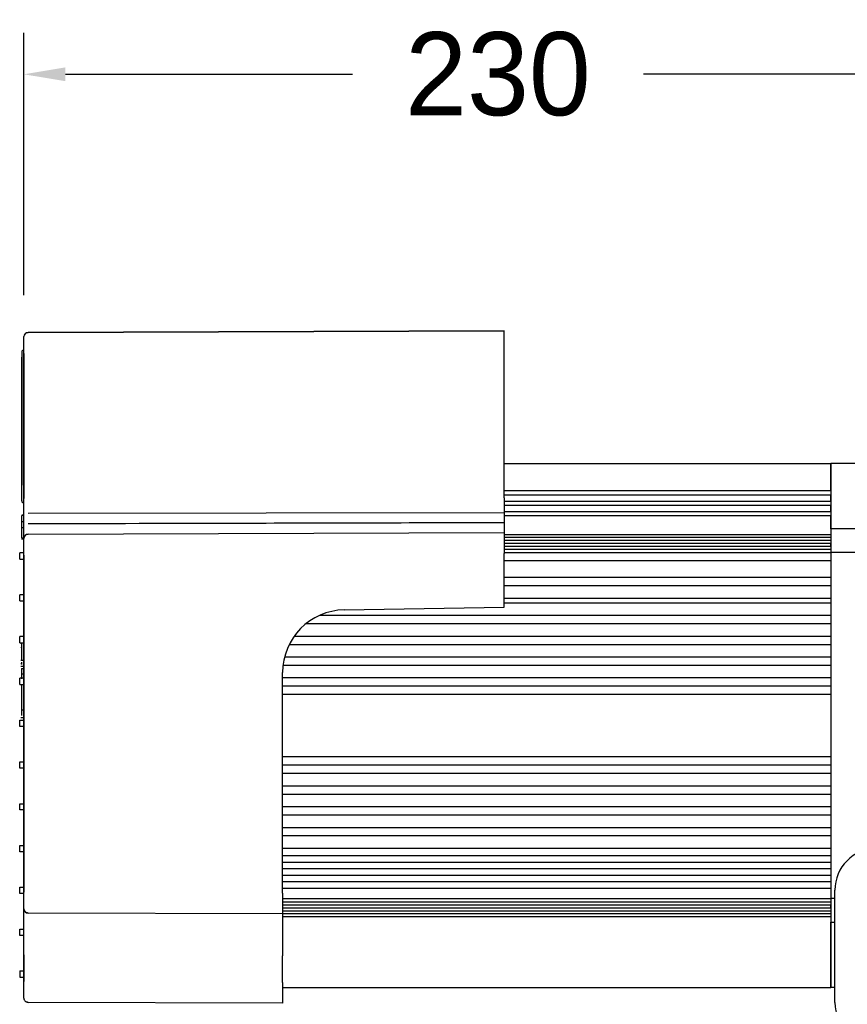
# Model space of a CAD drawing. Header units: millimetres. Extents: x 9131 to 12658, y 3907 to 6401.
# Tile 111 of 158: x 11007 to 11206, y 5764 to 6001. Entities that reach past the tile are written whole.
import ezdxf

# ---------------------------------------------------------------- set-up
doc = ezdxf.new("R2010")
doc.units = ezdxf.units.MM
doc.dimstyles.get("Standard").update_dxf_attribs({"dimtxt": 20, "dimasz": 10, "dimexe": 10, "dimexo": 10, "dimgap": 10, "dimtad": 0, "dimtih": 1, "dimtoh": 1, "dimdsep": 46, "dimtxsty": 'Standard', "dimcen": 0.09, "dimadec": 0, "dimazin": 0, "dimtfac": 1, "dimtofl": 0, "dimtmove": 0, "dimatfit": 3, "dimfxl": 0, "dimtolj": 1, "dimtzin": 0, "dimarcsym": 0})

# ---------------------------------------------------------------- blocks, each defined once
blk = doc.blocks.new('*D21')
at = {"color": 0, "lineweight": -2}
for p, q in [((11008.06, 5934.94), (11008.06, 5998.02)), ((11236.03, 5945.52), (11236.03, 5998.02)), ((11018.06, 5988.02), (11087.05, 5988.02)), ((11226.03, 5988.02), (11157.05, 5988.02))]:
    blk.add_line(p, q, dxfattribs=at)
at = {"color": 0, "lineweight": 18}
for points in [[(11018.06, 5989.69), (11018.06, 5986.36), (11008.06, 5988.02)], [(11226.03, 5989.69), (11226.03, 5986.36), (11236.03, 5988.02)]]:
    blk.add_solid(points, dxfattribs=at)
at = {"layer": 'Defpoints', "color": 0, "lineweight": 18}
for p in [(11236.03, 5988.02), (11236.03, 5935.52), (11008.06, 5924.94)]:
    blk.add_point(p, dxfattribs=at)
at = {"color": 0, "lineweight": 18, "insert": (11122.05, 5988.02), "char_height": 20, "attachment_point": 5}
blk.add_mtext('\\A1;230', dxfattribs=at)

msp = doc.modelspace()

# ---------------------------------------------------------------- linework, layer by layer
for p, q in [((11009.061, 5925.947), (11123.534, 5926.347)), ((11123.534, 5926.347), (11009.061, 5925.947)), ((11123.534, 5921.322), (11123.534, 5926.347)), ((11008.06, 5920.922), (11008.06, 5924.942)), ((11007.555, 5921.216), (11007.555, 5919.989)), ((11008.06, 5921.716), (11008.055, 5921.716)), ((11123.534, 5886.179), (11123.534, 5921.322)), ((11007.555, 5919.991), (11007.555, 5889.217)), ((11007.555, 5889.215), (11007.555, 5919.989)), ((11008.06, 5920.922), (11008.06, 5886.01)), ((11008.06, 5886.01), (11008.06, 5920.922)), ((11123.536, 5894.449), (11202.034, 5894.449)), ((11202.034, 5887.922), (11202.034, 5894.449)), ((11202.034, 5894.449), (11202.034, 5878.74)), ((11209.034, 5894.449), (11202.034, 5894.449)), ((11007.555, 5885.442), (11007.555, 5889.215)), ((11123.534, 5886.179), (11123.534, 5880.398)), ((11123.536, 5887.922), (11202.034, 5887.922)), ((11123.536, 5886.922), (11202.034, 5886.922)), ((11202.034, 5885.412), (11202.034, 5886.922)), ((11123.536, 5885.412), (11202.034, 5885.412)), ((11123.536, 5884.412), (11202.034, 5884.412)), ((11202.034, 5882.912), (11202.034, 5884.412)), ((11007.555, 5878.475), (11007.555, 5881.844)), ((11007.555, 5880.327), (11007.555, 5881.842)), ((11007.555, 5881.495), (11007.555, 5881.495)), ((11007.96, 5882.036), (11007.655, 5882.036)), ((11007.96, 5881.942), (11007.655, 5881.942)), ((11009.064, 5882.471), (11123.534, 5882.653)), ((11123.536, 5882.912), (11202.034, 5882.912)), ((11123.536, 5881.912), (11202.034, 5881.912)), ((11202.034, 5878.74), (11202.034, 5881.912)), ((11007.555, 5880.517), (11007.493, 5880.517)), ((11007.555, 5880.417), (11007.555, 5880.417)), ((11007.555, 5878.958), (11007.555, 5880.327)), ((11007.555, 5876.54), (11007.555, 5878.958)), ((11007.555, 5876.542), (11007.555, 5878.958)), ((11007.96, 5880.427), (11007.655, 5880.427)), ((11007.96, 5878.948), (11007.655, 5878.948)), ((11008.06, 5880.617), (11008.06, 5880.617)), ((11008.06, 5879.022), (11008.06, 5879.492)), ((11123.534, 5880.398), (11123.534, 5880.126)), ((11123.534, 5880.126), (11123.534, 5877.835)), ((11202.034, 5878.74), (11202.034, 5873.073)), ((11209.034, 5878.74), (11202.034, 5878.74)), ((11007.496, 5876.352), (11007.534, 5876.352)), ((11007.534, 5876.352), (11007.655, 5876.352)), ((11007.96, 5876.442), (11007.655, 5876.442)), ((11007.655, 5876.352), (11007.96, 5876.352)), ((11007.655, 5876.348), (11007.96, 5876.348)), ((11008.06, 5872.41), (11008.06, 5876.43)), ((11008.06, 5876.252), (11008.06, 5876.252)), ((11009.061, 5877.435), (11123.534, 5877.835)), ((11123.534, 5877.835), (11123.534, 5872.81)), ((11123.536, 5877.401), (11202.034, 5877.401)), ((11123.536, 5877.388), (11202.034, 5877.388)), ((11123.536, 5876.698), (11202.034, 5876.698)), ((11202.034, 5877.388), (11202.034, 5876.698)), ((11123.536, 5875.991), (11202.034, 5875.991)), ((11123.536, 5875.284), (11202.034, 5875.284)), ((11123.536, 5874.56), (11202.034, 5874.56)), ((11123.536, 5873.853), (11202.034, 5873.853)), ((11202.034, 5874.56), (11202.034, 5875.284)), ((11008.06, 5872.937), (11007.055, 5872.937)), ((11007.055, 5871.429), (11007.055, 5872.937)), ((11008.06, 5872.41), (11008.06, 5791.37)), ((11008.06, 5791.37), (11008.06, 5872.41)), ((11123.534, 5859.907), (11123.534, 5872.81)), ((11123.536, 5873.073), (11202.034, 5873.073)), ((11209.034, 5873.073), (11202.034, 5873.073)), ((11202.034, 5873.073), (11202.034, 5831.456)), ((11007.055, 5871.429), (11008.06, 5871.429)), ((11123.536, 5871.073), (11202.034, 5871.073)), ((11123.536, 5867.073), (11202.034, 5867.073)), ((11123.536, 5865.073), (11202.034, 5865.073)), ((11008.06, 5862.887), (11007.055, 5862.887)), ((11007.055, 5861.379), (11007.055, 5862.887)), ((11123.536, 5862.073), (11202.034, 5862.073)), ((11007.055, 5861.379), (11008.06, 5861.379)), ((11085.081, 5859.236), (11123.534, 5859.907)), ((11123.536, 5860.949), (11202.034, 5860.949)), ((11079.243, 5857.949), (11202.034, 5857.949)), ((11075.946, 5855.949), (11202.034, 5855.949)), ((11008.06, 5852.837), (11007.055, 5852.837)), ((11007.055, 5851.329), (11007.055, 5852.837)), ((11073.095, 5852.949), (11202.034, 5852.949)), ((11007.055, 5851.329), (11008.06, 5851.329)), ((11007.462, 5851.141), (11007.331, 5851.141)), ((11071.883, 5850.949), (11202.034, 5850.949)), ((11070.753, 5847.949), (11202.034, 5847.949)), ((11007.337, 5847.13), (11008.06, 5847.13)), ((11007.462, 5846.303), (11007.337, 5846.303)), ((11008.06, 5845.613), (11007.337, 5845.613)), ((11070.377, 5845.949), (11202.034, 5845.949)), ((11007.462, 5845.162), (11008.06, 5845.162)), ((11007.462, 5843.879), (11008.06, 5843.879)), ((11070.269, 5791.156), (11070.269, 5844.164)), ((11008.06, 5842.787), (11007.055, 5842.787)), ((11007.055, 5841.279), (11007.055, 5842.787)), ((11007.055, 5841.279), (11008.06, 5841.279)), ((11070.271, 5842.949), (11202.034, 5842.949)), ((11070.271, 5840.949), (11202.034, 5840.949)), ((11070.271, 5838.949), (11202.034, 5838.949)), ((11007.462, 5835.217), (11008.06, 5835.217)), ((11007.055, 5832.737), (11008.06, 5832.737)), ((11007.055, 5831.229), (11007.055, 5832.737)), ((11008.06, 5831.229), (11007.055, 5831.229)), ((11007.337, 5833.377), (11008.06, 5833.377)), ((11202.034, 5831.456), (11202.034, 5789.825)), ((11007.055, 5822.687), (11008.06, 5822.687)), ((11007.055, 5821.179), (11007.055, 5822.687)), ((11070.271, 5823.949), (11202.034, 5823.949)), ((11070.271, 5821.949), (11202.034, 5821.949)), ((11008.06, 5821.179), (11007.055, 5821.179)), ((11070.271, 5819.949), (11202.034, 5819.949)), ((11070.271, 5816.949), (11202.034, 5816.949)), ((11070.271, 5814.949), (11202.034, 5814.949)), ((11007.055, 5812.637), (11008.06, 5812.637)), ((11007.055, 5811.129), (11007.055, 5812.637)), ((11008.06, 5811.129), (11007.055, 5811.129)), ((11070.271, 5811.949), (11202.034, 5811.949)), ((11070.271, 5809.949), (11202.034, 5809.949)), ((11070.271, 5806.949), (11202.034, 5806.949)), ((11070.271, 5804.949), (11202.034, 5804.949)), ((11007.055, 5802.587), (11008.06, 5802.587)), ((11007.055, 5801.079), (11007.055, 5802.587)), ((11008.06, 5801.079), (11007.055, 5801.079)), ((11070.271, 5801.949), (11202.034, 5801.949)), ((11070.271, 5800.149), (11202.034, 5800.149)), ((11070.271, 5798.549), (11202.034, 5798.549)), ((11070.271, 5797.049), (11202.034, 5797.049)), ((11070.271, 5795.449), (11202.034, 5795.449)), ((11070.271, 5793.949), (11202.034, 5793.949)), ((11007.055, 5792.537), (11008.06, 5792.537)), ((11007.055, 5791.029), (11007.055, 5792.537)), ((11008.06, 5791.029), (11007.055, 5791.029)), ((11008.06, 5787.35), (11008.06, 5791.37)), ((11070.269, 5791.156), (11070.269, 5786.131)), ((11070.271, 5792.349), (11202.034, 5792.349)), ((11203.034, 5764.847), (11203.034, 5791.847)), ((11070.271, 5789.825), (11202.034, 5789.825)), ((11070.271, 5789.045), (11202.034, 5789.045)), ((11202.034, 5789.825), (11202.034, 5784.155)), ((11203.034, 5789.825), (11202.034, 5789.825)), ((11008.06, 5776.295), (11008.06, 5787.35)), ((11070.269, 5786.131), (11009.061, 5786.345)), ((11070.269, 5786.131), (11009.061, 5786.345)), ((11070.271, 5788.338), (11202.034, 5788.338)), ((11070.271, 5787.614), (11202.034, 5787.614)), ((11070.271, 5786.907), (11202.034, 5786.907)), ((11070.271, 5786.2), (11202.034, 5786.2)), ((11202.034, 5787.614), (11202.034, 5788.338)), ((11202.034, 5786.2), (11202.034, 5785.509)), ((11070.269, 5786.131), (11070.269, 5776.081)), ((11070.271, 5785.509), (11202.034, 5785.509)), ((11070.271, 5785.497), (11202.034, 5785.497)), ((11202.034, 5768.449), (11202.034, 5784.155)), ((11202.034, 5784.155), (11202.034, 5768.447)), ((11202.034, 5784.155), (11203.034, 5784.155)), ((11007.055, 5782.487), (11008.06, 5782.487)), ((11007.055, 5780.979), (11007.055, 5782.487)), ((11008.06, 5780.979), (11007.055, 5780.979)), ((11008.06, 5776.295), (11008.06, 5769.887)), ((11008.06, 5769.887), (11008.06, 5776.295)), ((11070.269, 5769.673), (11070.269, 5776.081)), ((11007.055, 5772.437), (11008.06, 5772.437)), ((11007.055, 5772.437), (11007.055, 5770.929)), ((11007.055, 5770.929), (11008.06, 5770.929)), ((11008.06, 5765.867), (11008.06, 5769.887)), ((11070.269, 5769.673), (11070.269, 5764.648)), ((11070.271, 5768.449), (11202.034, 5768.449)), ((11203.034, 5768.447), (11202.034, 5768.447)), ((11070.269, 5764.648), (11009.061, 5764.862)), ((11070.269, 5764.648), (11009.061, 5764.862))]:
    msp.add_line(p, q)
for centre, radius, start, end in [((11009.065, 5924.942), 1.005, 90.2, 180), ((11008.055, 5921.216), 0.5, 90, 180), ((11008.055, 5885.442), 0.5, 180, 270), ((11007.655, 5881.842), 0.1, 90, 180), ((11007.655, 5880.327), 0.1, 90, 180), ((11007.655, 5876.542), 0.1, 180, 270), ((11007.96, 5876.342), 0.1, 0, 90), ((11009.065, 5876.43), 1.005, 90.2, 180), ((11085.344, 5844.164), 15.075, 91, 180), ((11213.034, 5791.847), 10, 90, 180), ((11009.065, 5787.35), 1.005, 180, 269.8), ((11009.065, 5765.867), 1.005, 180, 201.30223), ((11009.065, 5765.867), 1.005, 221.27013, 269.8), ((11213.034, 5764.847), 10, 180, 270)]:
    msp.add_arc(centre, radius, start, end)
for centre, major_axis, ratio, start_param, end_param in [((11007.655, 5881.936), (-0.1, 0), 0.9999999, 4.7203601, 6.2814163), ((11007.655, 5881.936), (-0.1, 0), 0.999998, 4.7133468, 6.2808669), ((11007.96, 5882.136), (0.1, 0), 0.9999967, 4.7383937, 6.2867307), ((11007.96, 5882.136), (-0.1, 0), 1, 1.5923286, 3.1415786), ((11007.655, 5878.958), (0.1, 0), 0.1035606, 3.1415927, 4.712389), ((11007.655, 5876.452), (-0.1, 0), 0.9999946, 6.2826305, 7.8567178), ((11007.655, 5876.448), (-0.1, 0), 0.9999882, 0.0046223, 1.5780665), ((11007.96, 5876.248), (0.1, 0), 0.9999821, 0.0013817, 1.5810575), ((11007.96, 5876.252), (0.1, 0), 0.9999999, 0.0000039, 1.5717026)]:
    msp.add_ellipse(centre, major_axis=major_axis, ratio=ratio, start_param=start_param, end_param=end_param)
for points, degree, knots in [([(11009.061, 5925.947), (11009.061, 5925.947), (11009.061, 5925.947), (11009.061, 5925.947), (11009.061, 5925.946), (11009.061, 5925.945), (11009.061, 5925.944), (11009.061, 5925.943), (11009.061, 5925.941), (11009.061, 5925.939), (11009.061, 5925.937), (11009.061, 5925.934), (11009.061, 5925.931), (11009.061, 5925.928), (11009.061, 5925.925), (11009.061, 5925.921), (11009.061, 5925.918), (11009.061, 5925.914), (11009.061, 5925.909), (11009.061, 5925.905), (11009.061, 5925.9), (11009.061, 5925.895), (11009.061, 5925.889), (11009.061, 5925.884), (11009.061, 5925.878), (11009.061, 5925.872), (11009.061, 5925.865), (11009.061, 5925.859), (11009.061, 5925.855), (11009.061, 5925.853)], 3, [0, 0, 0, 0, 0.0373343, 0.0746685, 0.1120027, 0.1493369, 0.1866711, 0.2240053, 0.2613395, 0.2986736, 0.3360078, 0.3733419, 0.410676, 0.4480101, 0.4853442, 0.5226782, 0.5600123, 0.5973464, 0.6346804, 0.6720144, 0.7093484, 0.7466824, 0.7840164, 0.8213503, 0.8586843, 0.8960182, 0.9333521, 0.9706861, 1, 1, 1, 1]), ([(11009.061, 5925.848), (11008.966, 5925.865), (11008.779, 5925.867), (11008.501, 5925.772), (11008.269, 5925.577), (11008.167, 5925.403), (11008.127, 5925.305)], 3, [0, 0, 0, 0, 0.2442257, 0.4974427, 0.7522353, 1, 1, 1, 1]), ([(11008.06, 5879.492), (11008.06, 5880.123), (11008.06, 5880.881), (11008.06, 5881.255), (11008.06, 5881.654), (11008.06, 5882.052), (11008.06, 5882.888), (11008.06, 5883.755), (11008.06, 5884.646), (11008.06, 5885.098), (11008.06, 5885.553), (11008.06, 5886.01)], 2, [0, 0, 0, 0.25, 0.25, 0.375, 0.375, 0.5, 0.625, 0.75, 0.875, 0.875, 1, 1, 1]), ([(11008.06, 5876.43), (11008.06, 5876.43), (11008.06, 5876.688), (11008.06, 5876.94), (11008.06, 5877.272), (11008.06, 5877.679), (11008.06, 5877.92), (11008.06, 5878.405), (11008.06, 5879.022)], 2, [0, 0, 0, 0.25, 0.375, 0.5, 0.625, 0.75, 0.75, 1, 1, 1]), ([(11009.061, 5879.983), (11026.885, 5880.027), (11044.709, 5880.071), (11082.867, 5880.165), (11103.2, 5880.215), (11123.534, 5880.265)], 3, [0, 0, 0, 0, 0.4671104, 0.4671104, 1, 1, 1, 1]), ([(11009.061, 5877.336), (11008.966, 5877.353), (11008.779, 5877.355), (11008.501, 5877.26), (11008.269, 5877.066), (11008.167, 5876.891), (11008.127, 5876.793)], 3, [0, 0, 0, 0, 0.2442257, 0.4974427, 0.7522353, 1, 1, 1, 1]), ([(11009.061, 5877.435), (11009.061, 5877.435), (11009.061, 5877.435), (11009.061, 5877.435), (11009.061, 5877.434), (11009.061, 5877.433), (11009.061, 5877.432), (11009.061, 5877.431), (11009.061, 5877.429), (11009.061, 5877.427), (11009.061, 5877.425), (11009.061, 5877.422), (11009.061, 5877.419), (11009.061, 5877.416), (11009.061, 5877.413), (11009.061, 5877.41), (11009.061, 5877.406), (11009.061, 5877.402), (11009.061, 5877.397), (11009.061, 5877.393), (11009.061, 5877.388), (11009.061, 5877.383), (11009.061, 5877.377), (11009.061, 5877.372), (11009.061, 5877.366), (11009.061, 5877.36), (11009.061, 5877.353), (11009.061, 5877.347), (11009.061, 5877.343), (11009.061, 5877.341)], 3, [0, 0, 0, 0, 0.0373272, 0.0746545, 0.1119817, 0.149309, 0.1866363, 0.2239636, 0.2612909, 0.2986182, 0.3359455, 0.3732728, 0.4106001, 0.4479275, 0.4852548, 0.5225822, 0.5599095, 0.5972369, 0.6345643, 0.6718917, 0.7092191, 0.7465465, 0.7838739, 0.8212013, 0.8585288, 0.8958562, 0.9331837, 0.9705111, 1, 1, 1, 1]), ([(11007.462, 5851.397), (11007.462, 5851.397), (11007.462, 5850.442), (11007.462, 5848.102), (11007.462, 5847.158), (11007.462, 5847.131)], 3, [0, 0, 0, 0, 0.50364, 0.50364, 1, 1, 1, 1]), ([(11007.462, 5850.145), (11007.462, 5850.22), (11007.462, 5850.257), (11007.462, 5850.257), (11007.462, 5850.257), (11007.462, 5850.257)], 3, [0, 0, 0, 0, 0.3333333, 0.3333333, 1, 1, 1, 1]), ([(11007.462, 5841.287), (11007.462, 5840.819), (11007.462, 5840.329), (11007.462, 5839.816), (11007.462, 5839.816), (11007.462, 5835.881), (11007.462, 5835.881), (11007.462, 5835.648), (11007.462, 5835.426), (11007.462, 5835.217)], 3, [0, 0, 0, 0, 0.2541314, 0.2541314, 0.2541314, 0.6270657, 0.6270657, 0.6270657, 1, 1, 1, 1]), ([(11008.127, 5786.987), (11008.167, 5786.889), (11008.269, 5786.714), (11008.501, 5786.52), (11008.779, 5786.425), (11008.966, 5786.427), (11009.061, 5786.444)], 3, [0, 0, 0, 0, 0.2477647, 0.5025573, 0.7557743, 1, 1, 1, 1]), ([(11008.127, 5765.504), (11008.167, 5765.406), (11008.269, 5765.232), (11008.501, 5765.037), (11008.779, 5764.942), (11008.966, 5764.944), (11009.061, 5764.961)], 3, [0, 0, 0, 0, 0.2477647, 0.5025573, 0.7557743, 1, 1, 1, 1])]:
    msp.add_open_spline(points, degree=degree, knots=knots)
for points in [[(11007.462, 5846.695), (11007.462, 5846.497), (11007.462, 5846.294), (11007.462, 5846.086)], [(11007.462, 5845.162), (11007.462, 5844.856), (11007.462, 5844.432), (11007.462, 5843.879)], [(11007.462, 5843.879), (11007.462, 5843.519), (11007.462, 5843.116), (11007.462, 5842.67)], [(11007.462, 5843.6), (11007.462, 5843.339), (11007.462, 5843.067), (11007.462, 5842.787)], [(11007.462, 5835.217), (11007.462, 5834.655), (11007.462, 5834.208), (11007.462, 5833.877)]]:
    msp.add_open_spline(points, degree=3)

# ---------------------------------------------------------------- dimensions: what is measured, and where the dimension line sits
at = {"lineweight": 18}
dim = msp.add_linear_dim(base=(11236.034, 5988.024), p1=(11008.06, 5924.942), p2=(11236.034, 5935.522), text='230', dimstyle='Standard', dxfattribs=at)
dim.commit()
dim.dimension.update_dxf_attribs({"geometry": '*D21', "text_midpoint": (11122.047, 5988.024)})

doc.saveas('drawing.dxf')
